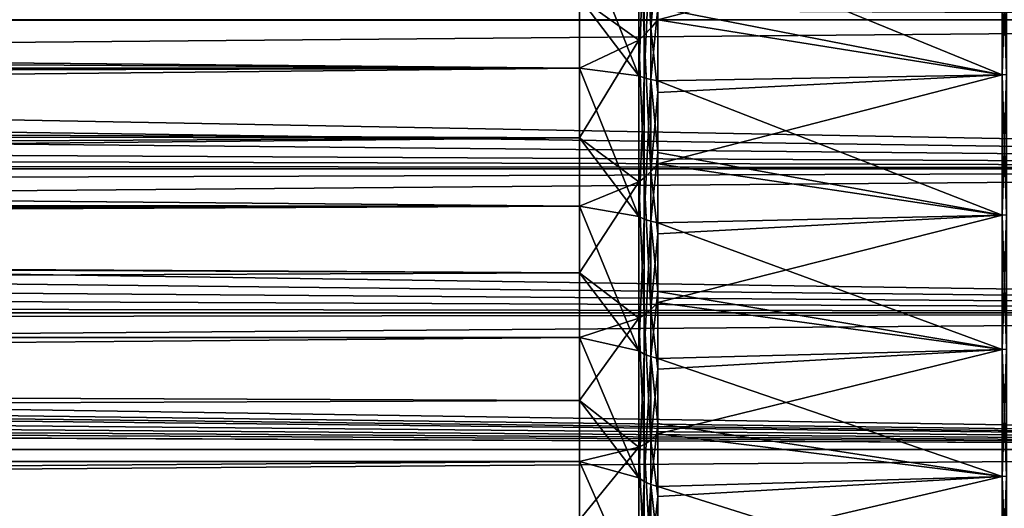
# Model space of a CAD drawing. Header units: metres. Extents: x -150 to 310, y -128 to 84.
# Tile 195 of 256: x 89 to 104, y -13 to -6. Entities that reach past the tile are written whole.
import ezdxf

# ---------------------------------------------------------------- set-up
doc = ezdxf.new("R2010")
doc.units = ezdxf.units.M
doc.layers.add('solid_26009703_SW0001', color=7, linetype='CONTINUOUS')
doc.layers.add('solid_26009703_SW0001_01', color=7, linetype='CONTINUOUS')

msp = doc.modelspace()

# ---------------------------------------------------------------- linework, layer by layer
at = {"layer": 'solid_26009703_SW0001'}
for points in [[(97.199997, -6.489357, 19.972187), (-128, -6.490467, 19.971094), (-128, -4.364604, 20.541378)], [(97.199997, -5.4352, 20.284443), (97.199997, -6.489357, 19.972187), (-128, -4.364604, 20.541378)], [(127.5, -5.765008, 22.265774), (-127.5, -5.765008, 22.265774), (-127.5, -7.988021, 21.568298)], [(127.5, -7.988021, 21.568298), (127.5, -5.765008, 22.265774), (-127.5, -7.988021, 21.568298)], [(97.199997, -6.489357, 19.972187), (97.199997, -7.525727, 19.605188), (-128, -6.490467, 19.971094)], [(97.199997, -8.54147, 19.184454), (-128, -8.539556, 19.185148), (-128, -6.490467, 19.971094)], [(97.199997, -7.525727, 19.605188), (97.199997, -8.54147, 19.184454), (-128, -6.490467, 19.971094)], [(127.5, -7.988021, 21.568298), (-127.5, -7.988021, 21.568298), (-127.5, -10.129066, 20.649504)], [(127.5, -10.129066, 20.649504), (127.5, -7.988021, 21.568298), (-127.5, -10.129066, 20.649504)], [(97.199997, -9.5338, 18.711138), (-128, -10.501361, 18.185108), (-128, -8.539556, 19.185148)], [(97.199997, -8.54147, 19.184454), (97.199997, -9.5338, 18.711138), (-128, -8.539556, 19.185148)], [(97.199997, -10.5, -18.186533), (97.199997, -9.5338, -18.711138), (-128, -10.501361, -18.185108)], [(97.199997, -9.5338, 18.711138), (97.199997, -10.5, 18.186533), (-128, -10.501361, 18.185108)], [(127.5, -10.129066, 20.649504), (-127.5, -10.129066, 20.649504), (-127.5, -12.166172, 19.518818)], [(127.5, -12.166172, 19.518818), (127.5, -10.129066, 20.649504), (-127.5, -12.166172, 19.518818)], [(97.199997, -10.5, -18.186533), (-128, -10.501361, -18.185108), (-128, -12.341079, -16.990728)], [(97.199997, -11.43742, -17.612082), (97.199997, -10.5, -18.186533), (-128, -12.341079, -16.990728)], [(97.199997, -10.5, 18.186533), (97.199997, -11.43742, 17.612082), (-128, -10.501361, 18.185108)], [(97.199997, -11.43742, 17.612082), (-128, -12.341079, 16.990728), (-128, -10.501361, 18.185108)], [(97.199997, -12.343491, -16.989357), (97.199997, -11.43742, -17.612082), (-128, -12.341079, -16.990728)], [(97.199997, -11.43742, 17.612082), (97.199997, -12.343491, 16.989357), (-128, -12.341079, 16.990728)], [(-0.603304, -11.607704, -19.856012), (127.5, -12.166172, -19.518818), (-127.5, -12.166172, -19.518818)], [(127.5, -12.166172, 19.518818), (-127.5, -12.166172, 19.518818), (-127.5, -14.078438, 18.187841)], [(127.5, -14.078438, 18.187841), (127.5, -12.166172, 19.518818), (-127.5, -14.078438, 18.187841)], [(97.199997, -12.343491, -16.989357), (-128, -12.341079, -16.990728), (-128, -14.053188, -15.604132)], [(97.199997, -13.215728, 16.320065), (-128, -14.053188, 15.604132), (-128, -12.341079, 16.990728)], [(97.199997, -12.343491, 16.989357), (97.199997, -13.215728, 16.320065), (-128, -12.341079, 16.990728)], [(97.199997, -13.215728, -16.320065), (97.199997, -12.343491, -16.989357), (-128, -14.053188, -15.604132)]]:
    msp.add_3dface(points, dxfattribs=at)
at = {"layer": 'solid_26009703_SW0001_01'}
for points in [[(98.165688, -5.993568, -21.112131), (98.165688, -3.805799, -21.613903), (98.08284, -3.892917, -21.533787)], [(98.26226, -5.890729, -21.182564), (98.261185, -3.69353, -21.673643), (98.165688, -3.805799, -21.613903)], [(98.26226, -5.890729, -21.182564), (98.165688, -3.805799, -21.613903), (98.165688, -5.993568, -21.112131)], [(98.26226, -5.890729, -21.182564), (98.365685, -4.667929, -21.499081), (98.261185, -3.69353, -21.673643)], [(98.08284, -6.068762, -21.024485), (98.08284, -3.892917, -21.533787), (97.199997, -5.4352, -20.284443)], [(98.165688, -5.993568, -21.112131), (98.08284, -3.892917, -21.533787), (98.08284, -6.068762, -21.024485)], [(98.08284, -6.602374, 20.863064), (97.199997, -5.4352, 20.284443), (97.199997, -4.366146, 20.5411)], [(98.08284, -4.44021, 21.427629), (98.08284, -6.602374, 20.863064), (97.199997, -4.366146, 20.5411)], [(98.165688, -4.459861, 21.488476), (98.08284, -6.602374, 20.863064), (98.08284, -4.44021, 21.427629)], [(98.165688, -4.459861, 21.488476), (98.165688, -6.631415, 20.920546), (98.08284, -6.602374, 20.863064)], [(98.26226, -4.476251, 21.525911), (98.165688, -6.631415, 20.920546), (98.165688, -4.459861, 21.488476)], [(98.26226, -4.476251, 21.525911), (98.26226, -6.655566, 20.954836), (98.165688, -6.631415, 20.920546)], [(98.26226, -4.476251, 21.525911), (98.365685, -5.588211, 21.278437), (98.26226, -6.655566, 20.954836)], [(98.365685, -5.765582, -21.231064), (103.5, -6.585989, -20.991064), (103.5, -4.428567, -21.549658)], [(98.365685, -4.667929, -21.499081), (98.365685, -5.765582, -21.231064), (103.5, -4.428567, -21.549658)], [(98.365685, -4.488361, 21.537285), (103.5, -4.428567, 21.549658), (103.5, -6.585989, 20.991064)], [(98.365685, -5.588211, 21.278437), (98.365685, -4.488361, 21.537285), (103.5, -6.585989, 20.991064)], [(103.561806, -4.426597, -21.54007), (103.5, -4.428567, -21.549658), (103.5, -6.585989, -20.991064)], [(103.561806, -4.426597, -21.54007), (103.5, -6.585989, -20.991064), (103.561806, -6.583058, -20.981724)], [(103.561806, -6.583058, 20.981724), (103.5, -4.428567, 21.549658), (103.561806, -4.426597, 21.54007)], [(103.561806, -6.583058, 20.981724), (103.5, -6.585989, 20.991064), (103.5, -4.428567, 21.549658)], [(98.26226, -5.890729, -21.182564), (98.365685, -5.765582, -21.231064), (98.365685, -4.667929, -21.499081)], [(7.43173, -5.073814, -20.377842), (6.74523, -5.958344, -20.136984), (97.199997, -5.4352, -20.284443)], [(10.465664, -5.785642, -22.260422), (10.779496, -5.224153, -22.398844), (127.5, -5.765008, -22.265774)], [(6.74523, -5.958344, -20.136984), (97.199997, -6.489357, -19.972187), (97.199997, -5.4352, -20.284443)], [(98.08284, -6.068762, -21.024485), (97.199997, -5.4352, -20.284443), (97.199997, -6.489357, -19.972187)], [(98.08284, -6.602374, 20.863064), (97.199997, -6.489357, 19.972187), (97.199997, -5.4352, 20.284443)], [(98.26226, -6.655566, 20.954836), (98.365685, -5.588211, 21.278437), (98.365685, -6.673321, 20.963463)], [(98.365685, -6.673321, 20.963463), (98.365685, -5.588211, 21.278437), (103.5, -6.585989, 20.991064)], [(10.117387, -6.336486, -22.109928), (10.465664, -5.785642, -22.260422), (127.5, -7.988021, -21.568298)], [(10.465664, -5.785642, -22.260422), (127.5, -5.765008, -22.265774), (127.5, -7.988021, -21.568298)], [(98.26226, -5.890729, -21.182564), (98.365685, -6.848026, -20.907045), (98.365685, -5.765582, -21.231064)], [(98.365685, -5.765582, -21.231064), (98.365685, -6.848026, -20.907045), (103.5, -6.585989, -20.991064)], [(6.74523, -5.958344, -20.136984), (5.944897, -6.754148, -19.884201), (97.199997, -6.489357, -19.972187)], [(98.165688, -8.11866, -20.389513), (98.165688, -5.993568, -21.112131), (98.08284, -6.068762, -21.024485)], [(98.26226, -8.027483, -20.468542), (98.26226, -5.890729, -21.182564), (98.165688, -5.993568, -21.112131)], [(98.26226, -8.027483, -20.468542), (98.165688, -5.993568, -21.112131), (98.165688, -8.11866, -20.389513)], [(98.26226, -8.027483, -20.468542), (98.365685, -6.848026, -20.907045), (98.26226, -5.890729, -21.182564)], [(98.08284, -6.068762, -21.024485), (97.199997, -6.489357, -19.972187), (97.199997, -7.525727, -19.605188)], [(98.08284, -8.181319, -20.295931), (98.08284, -6.068762, -21.024485), (97.199997, -7.525727, -19.605188)], [(98.165688, -8.11866, -20.389513), (98.08284, -6.068762, -21.024485), (98.08284, -8.181319, -20.295931)], [(9.735571, -6.869582, -21.950144), (10.117387, -6.336486, -22.109928), (127.5, -7.988021, -21.568298)], [(5.057168, -7.444801, -19.636063), (97.199997, -7.525727, -19.605188), (97.199997, -6.489357, -19.972187)], [(5.944897, -6.754148, -19.884201), (5.057168, -7.444801, -19.636063), (97.199997, -6.489357, -19.972187)], [(98.08284, -8.695687, 20.080933), (97.199997, -7.525727, 19.605188), (97.199997, -6.489357, 19.972187)], [(98.08284, -6.602374, 20.863064), (98.08284, -8.695687, 20.080933), (97.199997, -6.489357, 19.972187)], [(98.165688, -6.631415, 20.920546), (98.08284, -8.695687, 20.080933), (98.08284, -6.602374, 20.863064)], [(98.365685, -7.912406, -20.52788), (103.5, -8.675829, -20.217072), (103.5, -6.585989, -20.991064)], [(98.365685, -6.848026, -20.907045), (98.365685, -7.912406, -20.52788), (103.5, -6.585989, -20.991064)], [(98.365685, -6.673321, 20.963463), (103.5, -6.585989, 20.991064), (103.5, -8.675829, 20.217072)], [(103.561806, -6.583058, -20.981724), (103.5, -6.585989, -20.991064), (103.5, -8.675829, -20.217072)], [(103.561806, -6.583058, -20.981724), (103.5, -8.675829, -20.217072), (103.561806, -8.671968, -20.208076)], [(103.561806, -8.671968, 20.208076), (103.5, -6.585989, 20.991064), (103.561806, -6.583058, 20.981724)], [(103.561806, -8.671968, 20.208076), (103.5, -8.675829, 20.217072), (103.5, -6.585989, 20.991064)], [(98.165688, -6.631415, 20.920546), (98.165688, -8.733603, 20.13378), (98.08284, -8.695687, 20.080933)], [(98.26226, -6.655566, 20.954836), (98.165688, -8.733603, 20.13378), (98.165688, -6.631415, 20.920546)], [(98.26226, -6.655566, 20.954836), (98.26226, -8.764999, 20.16374), (98.165688, -8.733603, 20.13378)], [(98.26226, -6.655566, 20.954836), (98.365685, -6.673321, 20.963463), (98.365685, -7.740829, 20.593193)], [(98.26226, -6.655566, 20.954836), (98.365685, -7.740829, 20.593193), (98.26226, -8.764999, 20.16374)], [(98.365685, -7.740829, 20.593193), (98.365685, -6.673321, 20.963463), (103.5, -8.675829, 20.217072)], [(9.319496, -7.381688, -21.783266), (9.735571, -6.869582, -21.950144), (127.5, -7.988021, -21.568298)], [(98.26226, -8.027483, -20.468542), (98.365685, -7.912406, -20.52788), (98.365685, -6.848026, -20.907045)], [(5.057168, -7.444801, -19.636063), (4.102909, -8.008815, -19.412853), (97.199997, -7.525727, -19.605188)], [(9.065622, -7.667631, -21.684267), (9.319496, -7.381688, -21.783266), (127.5, -7.988021, -21.568298)], [(3.102091, -8.448493, -19.22558), (97.199997, -8.54147, -19.184454), (97.199997, -7.525727, -19.605188)], [(4.102909, -8.008815, -19.412853), (3.102091, -8.448493, -19.22558), (97.199997, -7.525727, -19.605188)], [(98.08284, -8.181319, -20.295931), (97.199997, -7.525727, -19.605188), (97.199997, -8.54147, -19.184454)], [(98.08284, -8.695687, 20.080933), (97.199997, -8.54147, 19.184454), (97.199997, -7.525727, 19.605188)], [(8.865226, -7.881396, -21.607489), (9.065622, -7.667631, -21.684267), (127.5, -7.988021, -21.568298)], [(98.26226, -8.764999, 20.16374), (98.365685, -7.740829, 20.593193), (98.365685, -8.787918, 20.168602)], [(98.365685, -8.787918, 20.168602), (98.365685, -7.740829, 20.593193), (103.5, -8.675829, 20.217072)], [(8.378826, -8.361293, -21.426357), (8.865226, -7.881396, -21.607489), (127.5, -7.988021, -21.568298)], [(98.26226, -8.027483, -20.468542), (98.365685, -8.955915, -20.094566), (98.365685, -7.912406, -20.52788)], [(98.365685, -7.912406, -20.52788), (98.365685, -8.955915, -20.094566), (103.5, -8.675829, -20.217072)], [(8.378826, -8.361293, -21.426357), (127.5, -7.988021, -21.568298), (127.5, -10.129066, -20.649504)], [(98.26226, -10.07995, -19.539608), (98.26226, -8.027483, -20.468542), (98.165688, -8.11866, -20.389513)], [(98.26226, -10.07995, -19.539608), (98.365685, -8.955915, -20.094566), (98.26226, -8.027483, -20.468542)], [(98.08284, -8.181319, -20.295931), (97.199997, -8.54147, -19.184454), (97.199997, -9.5338, -18.711138)], [(98.08284, -10.20856, -19.355726), (98.08284, -8.181319, -20.295931), (97.199997, -9.5338, -18.711138)], [(98.165688, -10.158828, -19.453615), (98.165688, -8.11866, -20.389513), (98.08284, -8.181319, -20.295931)], [(98.165688, -10.158828, -19.453615), (98.08284, -8.181319, -20.295931), (98.08284, -10.20856, -19.355726)], [(98.26226, -10.07995, -19.539608), (98.165688, -8.11866, -20.389513), (98.165688, -10.158828, -19.453615)], [(7.867469, -8.812174, -21.244896), (8.378826, -8.361293, -21.426357), (127.5, -10.129066, -20.649504)], [(3.102091, -8.448493, -19.22558), (2.079801, -8.756378, -19.087322), (97.199997, -8.54147, -19.184454)], [(0.000206, -9.000516, -18.973421), (97.199997, -9.5338, -18.711138), (97.199997, -8.54147, -19.184454)], [(1.041559, -8.939528, -19.002234), (0.000206, -9.000516, -18.973421), (97.199997, -8.54147, -19.184454)], [(2.079801, -8.756378, -19.087322), (1.041559, -8.939528, -19.002234), (97.199997, -8.54147, -19.184454)], [(98.08284, -10.698318, 19.08939), (97.199997, -9.5338, 18.711138), (97.199997, -8.54147, 19.184454)], [(98.08284, -8.695687, 20.080933), (98.08284, -10.698318, 19.08939), (97.199997, -8.54147, 19.184454)], [(98.165688, -8.733603, 20.13378), (98.08284, -10.698318, 19.08939), (98.08284, -8.695687, 20.080933)], [(98.165688, -8.733603, 20.13378), (98.165688, -10.744433, 19.136408), (98.08284, -10.698318, 19.08939)], [(98.26226, -8.764999, 20.16374), (98.165688, -10.744433, 19.136408), (98.165688, -8.733603, 20.13378)], [(98.26226, -8.764999, 20.16374), (98.26226, -10.782404, 19.160934), (98.165688, -10.744433, 19.136408)], [(98.26226, -8.764999, 20.16374), (98.365685, -8.787918, 20.168602), (98.365685, -9.811827, 19.690811)], [(98.26226, -8.764999, 20.16374), (98.365685, -9.811827, 19.690811), (98.26226, -10.782404, 19.160934)], [(98.365685, -9.975802, -19.608248), (103.5, -10.676643, -19.235626), (103.5, -8.675829, -20.217072)], [(98.365685, -8.955915, -20.094566), (98.365685, -9.975802, -19.608248), (103.5, -8.675829, -20.217072)], [(98.365685, -8.787918, 20.168602), (103.5, -8.675829, 20.217072), (103.5, -10.676643, 19.235626)], [(98.365685, -9.811827, 19.690811), (98.365685, -8.787918, 20.168602), (103.5, -10.676643, 19.235626)], [(103.561806, -8.671968, -20.208076), (103.5, -8.675829, -20.217072), (103.5, -10.676643, -19.235626)], [(103.561806, -8.671968, -20.208076), (103.5, -10.676643, -19.235626), (103.561806, -10.671893, -19.227066)], [(103.561806, -10.671893, 19.227066), (103.5, -8.675829, 20.217072), (103.561806, -8.671968, 20.208076)], [(103.561806, -10.671893, 19.227066), (103.5, -10.676643, 19.235626), (103.5, -8.675829, 20.217072)], [(7.336157, -9.227132, -21.067986), (7.867469, -8.812174, -21.244896), (127.5, -10.129066, -20.649504)], [(0.000206, -9.000516, -18.973421), (-128, -10.501361, -18.185108), (97.199997, -9.5338, -18.711138)], [(98.26226, -10.07995, -19.539608), (98.365685, -9.975802, -19.608248), (98.365685, -8.955915, -20.094566)], [(6.775514, -9.614445, -20.894077), (7.336157, -9.227132, -21.067986), (127.5, -10.129066, -20.649504)], [(98.08284, -10.20856, -19.355726), (97.199997, -9.5338, -18.711138), (97.199997, -10.5, -18.186533)], [(98.08284, -10.698318, 19.08939), (97.199997, -10.5, 18.186533), (97.199997, -9.5338, 18.711138)], [(6.191768, -9.97223, -20.7257), (6.775514, -9.614445, -20.894077), (127.5, -10.129066, -20.649504)], [(98.26226, -10.782404, 19.160934), (98.365685, -9.811827, 19.690811), (98.365685, -10.809855, 19.161081)], [(98.365685, -10.809855, 19.161081), (98.365685, -9.811827, 19.690811), (103.5, -10.676643, 19.235626)], [(5.595169, -10.295517, -20.56702), (6.191768, -9.97223, -20.7257), (127.5, -10.129066, -20.649504)], [(98.26226, -10.07995, -19.539608), (98.365685, -10.969375, -19.070208), (98.365685, -9.975802, -19.608248)], [(98.365685, -9.975802, -19.608248), (98.365685, -10.969375, -19.070208), (103.5, -10.676643, -19.235626)], [(98.26226, -12.026582, -18.405516), (98.26226, -10.07995, -19.539608), (98.165688, -10.158828, -19.453615)], [(98.26226, -12.026582, -18.405516), (98.365685, -10.969375, -19.070208), (98.26226, -10.07995, -19.539608)], [(5.595169, -10.295517, -20.56702), (127.5, -10.129066, -20.649504), (127.5, -12.166172, -19.518818)], [(98.08284, -10.20856, -19.355726), (97.199997, -10.5, -18.186533), (97.199997, -11.43742, -17.612082)], [(98.08284, -12.129342, -18.213673), (98.08284, -10.20856, -19.355726), (97.199997, -11.43742, -17.612082)], [(98.165688, -12.092731, -18.314224), (98.165688, -10.158828, -19.453615), (98.08284, -10.20856, -19.355726)], [(98.165688, -12.092731, -18.314224), (98.08284, -10.20856, -19.355726), (98.08284, -12.129342, -18.213673)], [(98.26226, -12.026582, -18.405516), (98.165688, -10.158828, -19.453615), (98.165688, -12.092731, -18.314224)], [(4.995039, -10.579823, -20.422228), (5.595169, -10.295517, -20.56702), (127.5, -12.166172, -19.518818)], [(98.08284, -12.589384, 17.898777), (97.199997, -11.43742, 17.612082), (97.199997, -10.5, 18.186533)], [(98.08284, -10.698318, 19.08939), (98.08284, -12.589384, 17.898777), (97.199997, -10.5, 18.186533)], [(4.656889, -10.72198, -20.347952), (4.995039, -10.579823, -20.422228), (127.5, -12.166172, -19.518818)], [(98.165688, -10.744433, 19.136408), (98.08284, -12.589384, 17.898777), (98.08284, -10.698318, 19.08939)], [(98.365685, -11.934012, -18.481865), (103.5, -12.567901, -18.056795), (103.5, -10.676643, -19.235626)], [(98.365685, -10.969375, -19.070208), (98.365685, -11.934012, -18.481865), (103.5, -10.676643, -19.235626)], [(98.365685, -10.809855, 19.161081), (103.5, -10.676643, 19.235626), (103.5, -12.567901, 18.056795)], [(103.561806, -10.671893, -19.227066), (103.5, -10.676643, -19.235626), (103.5, -12.567901, -18.056795)], [(103.561806, -10.671893, -19.227066), (103.5, -12.567901, -18.056795), (103.561806, -12.562308, -18.048761)], [(103.561806, -12.562308, 18.048761), (103.5, -10.676643, 19.235626), (103.561806, -10.671893, 19.227066)], [(103.561806, -12.562308, 18.048761), (103.5, -12.567901, 18.056795), (103.5, -10.676643, 19.235626)], [(3.763836, -11.041144, -20.17655), (4.384437, -10.827655, -20.291916), (127.5, -12.166172, -19.518818)], [(4.384437, -10.827655, -20.291916), (4.656889, -10.72198, -20.347952), (127.5, -12.166172, -19.518818)], [(98.165688, -10.744433, 19.136408), (98.165688, -12.642873, 17.93886), (98.08284, -12.589384, 17.898777)], [(98.26226, -10.782404, 19.160934), (98.165688, -12.642873, 17.93886), (98.165688, -10.744433, 19.136408)], [(98.26226, -10.782404, 19.160934), (98.26226, -12.686597, 17.956945), (98.165688, -12.642873, 17.93886)], [(98.26226, -10.782404, 19.160934), (98.365685, -10.809855, 19.161081), (98.365685, -11.779368, 18.580809)], [(98.26226, -10.782404, 19.160934), (98.365685, -11.779368, 18.580809), (98.26226, -12.686597, 17.956945)], [(98.365685, -11.779368, 18.580809), (98.365685, -10.809855, 19.161081), (103.5, -12.567901, 18.056795)], [(98.26226, -12.026582, -18.405516), (98.365685, -11.934012, -18.481865), (98.365685, -10.969375, -19.070208)], [(3.139138, -11.220705, -20.077246), (3.763836, -11.041144, -20.17655), (127.5, -12.166172, -19.518818)], [(2.516146, -11.366676, -19.994967), (3.139138, -11.220705, -20.077246), (127.5, -12.166172, -19.518818)], [(1.893651, -11.478976, -19.930708), (2.516146, -11.366676, -19.994967), (127.5, -12.166172, -19.518818)], [(98.08284, -12.129342, -18.213673), (97.199997, -11.43742, -17.612082), (97.199997, -12.343491, -16.989357)], [(98.08284, -12.589384, 17.898777), (97.199997, -12.343491, 16.989357), (97.199997, -11.43742, 17.612082)], [(0.645071, -11.605609, -19.857237), (1.893651, -11.478976, -19.930708), (127.5, -12.166172, -19.518818)], [(-0.603304, -11.607704, -19.856012), (0.645071, -11.605609, -19.857237), (127.5, -12.166172, -19.518818)], [(98.26226, -12.686597, 17.956945), (98.365685, -11.779368, 18.580809), (98.365685, -12.717812, 17.951525)], [(98.365685, -12.717812, 17.951525), (98.365685, -11.779368, 18.580809), (103.5, -12.567901, 18.056795)], [(98.26226, -13.846939, -17.078173), (98.26226, -12.026582, -18.405516), (98.165688, -12.092731, -18.314224)], [(98.26226, -12.026582, -18.405516), (98.365685, -12.867171, -17.844772), (98.365685, -11.934012, -18.481865)], [(98.26226, -13.846939, -17.078173), (98.365685, -12.867171, -17.844772), (98.26226, -12.026582, -18.405516)], [(98.365685, -11.934012, -18.481865), (98.365685, -12.867171, -17.844772), (103.5, -12.567901, -18.056795)], [(-127.5, -12.166172, -19.518818), (127.5, -12.166172, -19.518818), (127.5, -14.078438, -18.187841)], [(-127.5, -14.078438, -18.187841), (-127.5, -12.166172, -19.518818), (127.5, -14.078438, -18.187841)], [(98.08284, -12.129342, -18.213673), (97.199997, -12.343491, -16.989357), (97.199997, -13.215728, -16.320065)], [(98.08284, -13.923635, -16.881681), (98.08284, -12.129342, -18.213673), (97.199997, -13.215728, -16.320065)], [(98.165688, -13.900139, -16.983259), (98.165688, -12.092731, -18.314224), (98.08284, -12.129342, -18.213673)], [(98.165688, -13.900139, -16.983259), (98.08284, -12.129342, -18.213673), (98.08284, -13.923635, -16.881681)], [(98.26226, -13.846939, -17.078173), (98.165688, -12.092731, -18.314224), (98.165688, -13.900139, -16.983259)], [(98.08284, -14.349164, 16.521509), (97.199997, -13.215728, 16.320065), (97.199997, -12.343491, 16.989357)], [(98.08284, -12.589384, 17.898777), (98.08284, -14.349164, 16.521509), (97.199997, -12.343491, 16.989357)], [(98.165688, -12.642873, 17.93886), (98.08284, -14.349164, 16.521509), (98.08284, -12.589384, 17.898777)], [(98.365685, -13.76639, -17.16061), (103.5, -14.330194, -16.692678), (103.5, -12.567901, -18.056795)], [(98.365685, -12.867171, -17.844772), (98.365685, -13.76639, -17.16061), (103.5, -12.567901, -18.056795)], [(98.365685, -12.717812, 17.951525), (103.5, -12.567901, 18.056795), (103.5, -14.330194, 16.692678)], [(103.561806, -12.562308, -18.048761), (103.5, -12.567901, -18.056795), (103.5, -14.330194, -16.692678)], [(103.561806, -12.562308, -18.048761), (103.5, -14.330194, -16.692678), (103.561806, -14.323818, -16.685251)], [(103.561806, -14.323818, 16.685251), (103.5, -12.567901, 18.056795), (103.561806, -12.562308, 18.048761)], [(103.561806, -14.323818, 16.685251), (103.5, -14.330194, 16.692678), (103.5, -12.567901, 18.056795)], [(98.165688, -12.642873, 17.93886), (98.165688, -14.409062, 16.553665), (98.08284, -14.349164, 16.521509)], [(98.26226, -12.686597, 17.956945), (98.165688, -14.409062, 16.553665), (98.165688, -12.642873, 17.93886)], [(98.26226, -12.686597, 17.956945), (98.26226, -14.457586, 16.564417), (98.165688, -14.409062, 16.553665)], [(98.26226, -12.686597, 17.956945), (98.365685, -12.717812, 17.951525), (98.365685, -13.622708, 17.274891)], [(98.26226, -12.686597, 17.956945), (98.365685, -13.622708, 17.274891), (98.26226, -14.457586, 16.564417)], [(98.365685, -13.622708, 17.274891), (98.365685, -12.717812, 17.951525), (103.5, -14.330194, 16.692678)], [(98.26226, -13.846939, -17.078173), (98.365685, -13.76639, -17.16061), (98.365685, -12.867171, -17.844772)]]:
    msp.add_3dface(points, dxfattribs=at)

doc.saveas('drawing.dxf')
